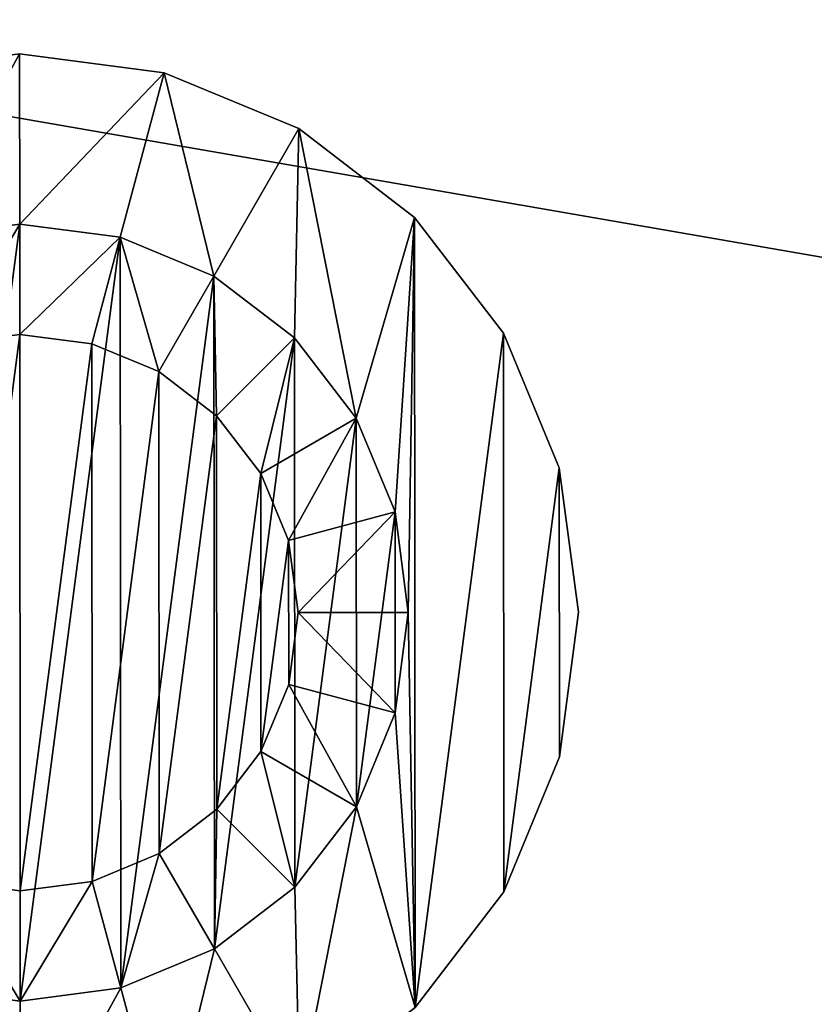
# Model space of a CAD drawing. Extents: x 0 to 29.9, y 0 to 19.7.
# Tile 4 of 20: x 6.3 to 8.4, y 1.8 to 4.4. Entities that reach past the tile are written whole.
import ezdxf

# ---------------------------------------------------------------- set-up
doc = ezdxf.new("R2010")
doc.units = 0
doc.header["$MEASUREMENT"] = 0
doc.layers.get('0').update_dxf_attribs({"color": 13, "linetype": 'CONTINUOUS'})
for name, color, linetype in [('CHROME', 251, 'CONTINUOUS'), ('LIGHTS', 7, 'CONTINUOUS'), ('STAINLESS_STEEL', 252, 'CONTINUOUS')]:
    doc.layers.add(name, color=color, linetype=linetype)

# ---------------------------------------------------------------- blocks, each defined once
blk = doc.blocks.new('HCP30E52UC_TRADECAD_DXF')
at = {"layer": 'CHROME', "color": 0}
for p, q in [((6.702, 4.2192, 0.202), (6.3298, 4.2679, 0.202)), ((6.3298, 4.2679, 0.0816), (6.702, 4.2192, 0.0816)), ((6.3298, 4.2679, 0.0816), (6.702, 4.2192, 0.0816)), ((6.702, 4.2192, 0.202), (6.3298, 4.2679, 0.202)), ((7.049, 4.0757, 0.202), (6.702, 4.2192, 0.202)), ((6.702, 4.2192, 0.202), (6.702, 4.2192, 0.0816)), ((6.702, 4.2192, 0.0816), (7.049, 4.0757, 0.0816)), ((6.702, 4.2192, 0.202), (6.702, 4.2192, 0.0816)), ((6.702, 4.2192, 0.0816), (7.049, 4.0757, 0.0816)), ((7.049, 4.0757, 0.202), (6.702, 4.2192, 0.202)), ((7.3469, 3.8474, 0.202), (7.049, 4.0757, 0.202)), ((7.049, 4.0757, 0.202), (7.049, 4.0757, 0.0816)), ((7.049, 4.0757, 0.0816), (7.3469, 3.8474, 0.0816)), ((7.049, 4.0757, 0.202), (7.049, 4.0757, 0.0816)), ((7.049, 4.0757, 0.0816), (7.3469, 3.8474, 0.0816)), ((7.3469, 3.8474, 0.202), (7.049, 4.0757, 0.202)), ((6.0713, 3.7957, 0.4435), (6.3301, 3.8299, 0.4435)), ((6.0713, 3.7957, 0.202), (6.3301, 3.8299, 0.202)), ((6.0713, 3.7957, 0.4435), (6.3301, 3.8299, 0.4435)), ((6.0713, 3.7957, 0.202), (6.3301, 3.8299, 0.202)), ((6.3301, 3.8299, 0.4435), (6.5889, 3.796, 0.4435)), ((6.3301, 3.8299, 0.202), (6.5889, 3.796, 0.202)), ((6.3301, 3.8299, 0.4435), (6.5889, 3.796, 0.4435)), ((6.3301, 3.8299, 0.4435), (6.3301, 3.8299, 0.202)), ((6.3301, 3.8299, 0.202), (6.5889, 3.796, 0.202)), ((6.3301, 3.8299, 0.4435), (6.3301, 3.8299, 0.202)), ((7.5756, 3.5497, 0.202), (7.3469, 3.8474, 0.202)), ((7.3469, 3.8474, 0.202), (7.3469, 3.8474, 0.0816)), ((7.3469, 3.8474, 0.0816), (7.5756, 3.5497, 0.0816)), ((7.3469, 3.8474, 0.202), (7.3469, 3.8474, 0.0816)), ((7.3469, 3.8474, 0.0816), (7.5756, 3.5497, 0.0816)), ((7.5756, 3.5497, 0.202), (7.3469, 3.8474, 0.202)), ((6.5889, 3.796, 0.4435), (6.8302, 3.6963, 0.4435)), ((6.5889, 3.796, 0.202), (6.8302, 3.6963, 0.202)), ((6.5889, 3.796, 0.4435), (6.8302, 3.6963, 0.4435)), ((6.5889, 3.796, 0.4435), (6.5889, 3.796, 0.202)), ((6.5889, 3.796, 0.202), (6.8302, 3.6963, 0.202)), ((6.5889, 3.796, 0.4435), (6.5889, 3.796, 0.202)), ((6.8302, 3.6963, 0.4435), (7.0374, 3.5375, 0.4435)), ((6.8302, 3.6963, 0.202), (7.0374, 3.5375, 0.202)), ((6.8302, 3.6963, 0.4435), (7.0374, 3.5375, 0.4435)), ((6.8302, 3.6963, 0.4435), (6.8302, 3.6963, 0.202)), ((6.8302, 3.6963, 0.202), (7.0374, 3.5375, 0.202)), ((6.8302, 3.6963, 0.4435), (6.8302, 3.6963, 0.202)), ((7.7195, 3.203, 0.202), (7.5756, 3.5497, 0.202)), ((7.5756, 3.5497, 0.202), (7.5756, 3.5497, 0.0816)), ((7.5756, 3.5497, 0.0816), (7.7195, 3.203, 0.0816)), ((7.5756, 3.5497, 0.202), (7.5756, 3.5497, 0.0816)), ((7.5756, 3.5497, 0.0816), (7.7195, 3.203, 0.0816)), ((7.7195, 3.203, 0.202), (7.5756, 3.5497, 0.202)), ((7.0374, 3.5375, 0.4435), (7.1964, 3.3305, 0.4435)), ((7.0374, 3.5375, 0.202), (7.1964, 3.3305, 0.202)), ((7.0374, 3.5375, 0.4435), (7.1964, 3.3305, 0.4435)), ((7.0374, 3.5375, 0.4435), (7.0374, 3.5375, 0.202)), ((7.0374, 3.5375, 0.202), (7.1964, 3.3305, 0.202)), ((7.0374, 3.5375, 0.4435), (7.0374, 3.5375, 0.202)), ((7.1964, 3.3305, 0.4435), (7.2965, 3.0894, 0.4435)), ((7.1964, 3.3305, 0.202), (7.2965, 3.0894, 0.202)), ((7.1964, 3.3305, 0.4435), (7.2965, 3.0894, 0.4435)), ((7.1964, 3.3305, 0.4435), (7.1964, 3.3305, 0.202)), ((7.1964, 3.3305, 0.202), (7.2965, 3.0894, 0.202)), ((7.1964, 3.3305, 0.4435), (7.1964, 3.3305, 0.202)), ((7.7687, 2.8308, 0.202), (7.7195, 3.203, 0.202)), ((7.7195, 3.203, 0.202), (7.7195, 3.203, 0.0816)), ((7.7195, 3.203, 0.0816), (7.7687, 2.8308, 0.0816)), ((7.7195, 3.203, 0.202), (7.7195, 3.203, 0.0816)), ((7.7195, 3.203, 0.0816), (7.7687, 2.8308, 0.0816)), ((7.7687, 2.8308, 0.202), (7.7195, 3.203, 0.202)), ((7.2965, 3.0894, 0.4435), (7.3307, 2.8306, 0.4435)), ((7.2965, 3.0894, 0.202), (7.3307, 2.8306, 0.202)), ((7.2965, 3.0894, 0.4435), (7.3307, 2.8306, 0.4435)), ((7.2965, 3.0894, 0.4435), (7.2965, 3.0894, 0.202)), ((7.2965, 3.0894, 0.202), (7.3307, 2.8306, 0.202)), ((7.2965, 3.0894, 0.4435), (7.2965, 3.0894, 0.202)), ((7.3307, 2.8306, 0.4435), (7.2968, 2.5717, 0.4435)), ((7.2968, 2.5717, 0.202), (7.3307, 2.8306, 0.202)), ((7.3307, 2.8306, 0.4435), (7.2968, 2.5717, 0.4435)), ((7.2968, 2.5717, 0.202), (7.3307, 2.8306, 0.202)), ((7.3307, 2.8306, 0.4435), (7.3307, 2.8306, 0.202)), ((7.3307, 2.8306, 0.4435), (7.3307, 2.8306, 0.202)), ((7.72, 2.4586, 0.0816), (7.7687, 2.8308, 0.0816)), ((7.7687, 2.8308, 0.202), (7.72, 2.4586, 0.202)), ((7.72, 2.4586, 0.0816), (7.7687, 2.8308, 0.0816)), ((7.7687, 2.8308, 0.202), (7.72, 2.4586, 0.202)), ((7.7687, 2.8308, 0.0816), (7.7687, 2.8308, 0.202)), ((7.7687, 2.8308, 0.0816), (7.7687, 2.8308, 0.202)), ((7.2968, 2.5717, 0.4435), (7.1971, 2.3305, 0.4435)), ((7.1971, 2.3305, 0.202), (7.2968, 2.5717, 0.202)), ((7.2968, 2.5717, 0.4435), (7.1971, 2.3305, 0.4435)), ((7.1971, 2.3305, 0.202), (7.2968, 2.5717, 0.202)), ((7.2968, 2.5717, 0.202), (7.2968, 2.5717, 0.4435)), ((7.2968, 2.5717, 0.202), (7.2968, 2.5717, 0.4435)), ((7.72, 2.4586, 0.0816), (7.5765, 2.1117, 0.0816)), ((7.72, 2.4586, 0.202), (7.5765, 2.1117, 0.202)), ((7.72, 2.4586, 0.202), (7.5765, 2.1117, 0.202)), ((7.72, 2.4586, 0.0816), (7.5765, 2.1117, 0.0816)), ((7.72, 2.4586, 0.202), (7.72, 2.4586, 0.0816)), ((7.72, 2.4586, 0.202), (7.72, 2.4586, 0.0816)), ((7.1971, 2.3305, 0.4435), (7.0383, 2.1233, 0.4435)), ((7.0383, 2.1233, 0.202), (7.1971, 2.3305, 0.202)), ((7.1971, 2.3305, 0.4435), (7.0383, 2.1233, 0.4435)), ((7.0383, 2.1233, 0.202), (7.1971, 2.3305, 0.202)), ((7.1971, 2.3305, 0.4435), (7.1971, 2.3305, 0.202)), ((7.1971, 2.3305, 0.4435), (7.1971, 2.3305, 0.202)), ((7.0383, 2.1233, 0.4435), (6.8313, 1.9642, 0.4435)), ((6.8313, 1.9642, 0.202), (7.0383, 2.1233, 0.202)), ((7.0383, 2.1233, 0.4435), (6.8313, 1.9642, 0.4435)), ((6.8313, 1.9642, 0.202), (7.0383, 2.1233, 0.202)), ((7.0383, 2.1233, 0.4435), (7.0383, 2.1233, 0.202)), ((7.0383, 2.1233, 0.4435), (7.0383, 2.1233, 0.202)), ((7.5765, 2.1117, 0.0816), (7.3482, 1.8137, 0.0816)), ((7.3482, 1.8137, 0.202), (7.5765, 2.1117, 0.202)), ((7.3482, 1.8137, 0.202), (7.5765, 2.1117, 0.202)), ((7.5765, 2.1117, 0.0816), (7.3482, 1.8137, 0.0816)), ((7.5765, 2.1117, 0.202), (7.5765, 2.1117, 0.0816)), ((7.5765, 2.1117, 0.202), (7.5765, 2.1117, 0.0816)), ((6.8313, 1.9642, 0.4435), (6.5901, 1.8642, 0.4435)), ((6.5901, 1.8642, 0.202), (6.8313, 1.9642, 0.202)), ((6.8313, 1.9642, 0.4435), (6.5901, 1.8642, 0.4435)), ((6.5901, 1.8642, 0.202), (6.8313, 1.9642, 0.202)), ((6.8313, 1.9642, 0.4435), (6.8313, 1.9642, 0.202)), ((6.8313, 1.9642, 0.4435), (6.8313, 1.9642, 0.202)), ((6.3313, 1.8299, 0.4435), (6.0725, 1.8638, 0.4435)), ((6.0725, 1.8638, 0.202), (6.3313, 1.8299, 0.202)), ((6.3313, 1.8299, 0.4435), (6.0725, 1.8638, 0.4435)), ((6.0725, 1.8638, 0.202), (6.3313, 1.8299, 0.202)), ((6.5901, 1.8642, 0.4435), (6.3313, 1.8299, 0.4435)), ((6.3313, 1.8299, 0.202), (6.5901, 1.8642, 0.202)), ((6.5901, 1.8642, 0.4435), (6.3313, 1.8299, 0.4435)), ((6.3313, 1.8299, 0.202), (6.5901, 1.8642, 0.202)), ((6.5901, 1.8642, 0.4435), (6.5901, 1.8642, 0.202)), ((6.5901, 1.8642, 0.4435), (6.5901, 1.8642, 0.202)), ((6.3313, 1.8299, 0.4435), (6.3313, 1.8299, 0.202)), ((6.3313, 1.8299, 0.4435), (6.3313, 1.8299, 0.202))]:
    blk.add_line(p, q, dxfattribs=at)
at = {"layer": 'LIGHTS', "color": 0}
for p, q in [((6.0713, 3.7957, 0.0816), (6.3301, 3.8299, 0.0816)), ((6.0713, 3.7957, 0.0816), (6.3301, 3.8299, 0.0816)), ((6.3301, 3.8299, 0.0816), (6.5889, 3.796, 0.0816)), ((6.3301, 3.8299, 0.0816), (6.3303, 3.546)), ((6.3301, 3.8299, 0.0816), (6.5889, 3.796, 0.0816)), ((6.3301, 3.8299, 0.0816), (6.3303, 3.546)), ((6.5889, 3.796, 0.0816), (6.5156, 3.5218)), ((6.5889, 3.796, 0.0816), (6.5156, 3.5218)), ((6.5889, 3.796, 0.0816), (6.8302, 3.6963, 0.0816)), ((6.5889, 3.796, 0.0816), (6.8302, 3.6963, 0.0816)), ((6.8302, 3.6963, 0.0816), (6.6884, 3.4503)), ((6.8302, 3.6963, 0.0816), (6.6884, 3.4503)), ((6.8302, 3.6963, 0.0816), (7.0374, 3.5375, 0.0816)), ((6.8302, 3.6963, 0.0816), (7.0374, 3.5375, 0.0816)), ((6.3303, 3.546), (6.145, 3.5215)), ((6.3303, 3.546), (6.145, 3.5215)), ((6.5156, 3.5218), (6.3303, 3.546)), ((6.5156, 3.5218), (6.3303, 3.546)), ((7.0374, 3.5375, 0.0816), (6.8368, 3.3366)), ((7.0374, 3.5375, 0.0816), (6.8368, 3.3366)), ((7.0374, 3.5375, 0.0816), (7.1964, 3.3305, 0.0816)), ((7.0374, 3.5375, 0.0816), (7.1964, 3.3305, 0.0816)), ((6.6884, 3.4503), (6.5156, 3.5218)), ((6.6884, 3.4503), (6.5156, 3.5218)), ((6.8368, 3.3366), (6.6884, 3.4503)), ((6.8368, 3.3366), (6.6884, 3.4503)), ((6.9507, 3.1884), (6.8368, 3.3366)), ((6.9507, 3.1884), (6.8368, 3.3366)), ((7.1964, 3.3305, 0.0816), (6.9507, 3.1884)), ((7.1964, 3.3305, 0.0816), (6.9507, 3.1884)), ((7.1964, 3.3305, 0.0816), (7.2965, 3.0894, 0.0816)), ((7.1964, 3.3305, 0.0816), (7.2965, 3.0894, 0.0816)), ((7.0223, 3.0157), (6.9507, 3.1884)), ((7.0223, 3.0157), (6.9507, 3.1884)), ((7.2965, 3.0894, 0.0816), (7.0223, 3.0157)), ((7.2965, 3.0894, 0.0816), (7.0223, 3.0157)), ((7.2965, 3.0894, 0.0816), (7.3307, 2.8306, 0.0816)), ((7.2965, 3.0894, 0.0816), (7.3307, 2.8306, 0.0816)), ((7.0468, 2.8304), (7.0223, 3.0157)), ((7.0468, 2.8304), (7.0223, 3.0157)), ((7.0226, 2.645), (7.0468, 2.8304)), ((7.0226, 2.645), (7.0468, 2.8304)), ((7.0468, 2.8304), (7.3307, 2.8306, 0.0816)), ((7.0468, 2.8304), (7.3307, 2.8306, 0.0816)), ((7.3307, 2.8306, 0.0816), (7.2968, 2.5717, 0.0816)), ((7.3307, 2.8306, 0.0816), (7.2968, 2.5717, 0.0816)), ((6.9511, 2.4723), (7.0226, 2.645)), ((6.9511, 2.4723), (7.0226, 2.645)), ((7.2968, 2.5717, 0.0816), (7.0226, 2.645)), ((7.2968, 2.5717, 0.0816), (7.0226, 2.645)), ((7.2968, 2.5717, 0.0816), (7.1971, 2.3305, 0.0816)), ((7.2968, 2.5717, 0.0816), (7.1971, 2.3305, 0.0816)), ((6.8374, 2.3239), (6.9511, 2.4723)), ((6.8374, 2.3239), (6.9511, 2.4723)), ((7.1971, 2.3305, 0.0816), (6.9511, 2.4723)), ((7.1971, 2.3305, 0.0816), (6.9511, 2.4723)), ((6.6892, 2.21), (6.8374, 2.3239)), ((6.6892, 2.21), (6.8374, 2.3239)), ((7.0383, 2.1233, 0.0816), (6.8374, 2.3239)), ((7.0383, 2.1233, 0.0816), (6.8374, 2.3239)), ((7.1971, 2.3305, 0.0816), (7.0383, 2.1233, 0.0816)), ((7.1971, 2.3305, 0.0816), (7.0383, 2.1233, 0.0816)), ((6.5165, 2.1383), (6.6892, 2.21)), ((6.5165, 2.1383), (6.6892, 2.21)), ((6.8313, 1.9642, 0.0816), (6.6892, 2.21)), ((6.8313, 1.9642, 0.0816), (6.6892, 2.21)), ((6.1458, 2.1381), (6.3312, 2.1138)), ((6.1458, 2.1381), (6.3312, 2.1138)), ((6.3312, 2.1138), (6.5165, 2.1383)), ((6.3312, 2.1138), (6.5165, 2.1383)), ((6.5901, 1.8642, 0.0816), (6.5165, 2.1383)), ((6.5901, 1.8642, 0.0816), (6.5165, 2.1383)), ((6.3313, 1.8299, 0.0816), (6.3312, 2.1138)), ((6.3313, 1.8299, 0.0816), (6.3312, 2.1138)), ((7.0383, 2.1233, 0.0816), (6.8313, 1.9642, 0.0816)), ((7.0383, 2.1233, 0.0816), (6.8313, 1.9642, 0.0816)), ((6.8313, 1.9642, 0.0816), (6.5901, 1.8642, 0.0816)), ((6.8313, 1.9642, 0.0816), (6.5901, 1.8642, 0.0816)), ((6.3313, 1.8299, 0.0816), (6.0725, 1.8638, 0.0816)), ((6.3313, 1.8299, 0.0816), (6.0725, 1.8638, 0.0816)), ((6.5901, 1.8642, 0.0816), (6.3313, 1.8299, 0.0816)), ((6.5901, 1.8642, 0.0816), (6.3313, 1.8299, 0.0816))]:
    blk.add_line(p, q, dxfattribs=at)
at = {"layer": 'CHROME', "color": 251}
mesh = blk.add_polyface(dxfattribs=at)
corners = [(5.3145, 1.8125, 0.0816), (5.365, 2.5705, 0.0816), (5.3307, 2.8293, 0.0816), (5.6125, 1.5841, 0.0816), (5.465, 2.3294, 0.0816), (5.6241, 2.1224, 0.0816), (5.9594, 1.4407, 0.0816), (5.8313, 1.9636, 0.0816), (6.0725, 1.8638, 0.0816), (6.3316, 1.3919, 0.0816), (6.3313, 1.8299, 0.0816), (6.5901, 1.8642, 0.0816), (6.7038, 1.4412, 0.0816), (6.8313, 1.9642, 0.0816), (7.0505, 1.585, 0.0816), (7.0383, 2.1233, 0.0816), (7.1971, 2.3305, 0.0816), (7.3482, 1.8137, 0.0816), (7.2968, 2.5717, 0.0816), (7.3307, 2.8306, 0.0816), (7.3469, 3.8474, 0.0816), (7.5756, 3.5497, 0.0816), (7.5765, 2.1117, 0.0816), (7.7195, 3.203, 0.0816), (7.72, 2.4586, 0.0816), (7.7687, 2.8308, 0.0816), (4.942, 2.4569, 0.0816), (4.9415, 3.2012, 0.0816), (4.8927, 2.829, 0.0816), (5.0849, 3.5482, 0.0816), (5.0858, 2.1102, 0.0816), (5.3133, 3.8461, 0.0816), (5.3646, 3.0881, 0.0816), (5.611, 4.0748, 0.0816), (5.4644, 3.3294, 0.0816), (5.6232, 3.5366, 0.0816), (5.9577, 4.2187, 0.0816), (5.8302, 3.6956, 0.0816), (6.0713, 3.7957, 0.0816), (6.3298, 4.2679, 0.0816), (6.3301, 3.8299, 0.0816), (6.702, 4.2192, 0.0816), (6.5889, 3.796, 0.0816), (6.8302, 3.6963, 0.0816), (7.049, 4.0757, 0.0816), (7.0374, 3.5375, 0.0816), (7.1964, 3.3305, 0.0816), (7.2965, 3.0894, 0.0816)]
mesh.append_faces([[corners[k] for k in face] for face in [(23, 24, 25), (26, 27, 28)]], dxfattribs={"vtx0": -1, "color": 251})
mesh.append_faces([[corners[k] for k in face] for face in [(1, 3, 4), (4, 3, 5), (5, 6, 7), (7, 6, 8), (8, 9, 10), (10, 9, 11), (11, 12, 13), (13, 14, 15), (15, 14, 16), (16, 17, 18), (18, 17, 19), (20, 17, 21), (21, 22, 23), (27, 26, 29), (29, 30, 31), (31, 32, 33), (33, 35, 36), (36, 38, 39), (39, 40, 41), (41, 43, 44), (44, 46, 20)]], dxfattribs={"vtx0": -1, "vtx1": -1, "color": 251})
mesh.append_faces([[corners[k] for k in face] for face in [(19, 17, 20), (31, 0, 2)]], dxfattribs={"vtx0": -1, "vtx1": -1, "vtx2": -1, "color": 251})
mesh.append_faces([[corners[k] for k in face] for face in [(0, 1, 2), (1, 0, 3), (5, 3, 6), (8, 6, 9), (11, 9, 12), (13, 12, 14), (16, 14, 17), (21, 17, 22), (23, 22, 24), (29, 26, 30), (31, 30, 0), (31, 2, 32), (33, 32, 34), (33, 34, 35), (36, 35, 37), (36, 37, 38), (39, 38, 40), (41, 40, 42), (41, 42, 43), (44, 43, 45), (44, 45, 46), (20, 46, 47), (20, 47, 19)]], dxfattribs={"vtx0": -1, "vtx2": -1, "color": 251})
mesh = blk.add_polyface(dxfattribs=at)
corners = [(4.9415, 3.2012, 0.202), (4.942, 2.4569, 0.202), (4.8927, 2.829, 0.202), (5.0849, 3.5482, 0.202), (5.0858, 2.1102, 0.202), (5.3133, 3.8461, 0.202), (5.3145, 1.8125, 0.202), (5.3307, 2.8293, 0.202), (5.3646, 3.0881, 0.202), (5.611, 4.0748, 0.202), (5.4644, 3.3294, 0.202), (5.6232, 3.5366, 0.202), (5.9577, 4.2187, 0.202), (5.8302, 3.6956, 0.202), (6.0713, 3.7957, 0.202), (6.3298, 4.2679, 0.202), (6.3301, 3.8299, 0.202), (6.702, 4.2192, 0.202), (6.5889, 3.796, 0.202), (6.8302, 3.6963, 0.202), (7.049, 4.0757, 0.202), (7.0374, 3.5375, 0.202), (7.1964, 3.3305, 0.202), (7.3469, 3.8474, 0.202), (7.2965, 3.0894, 0.202), (7.3307, 2.8306, 0.202), (5.365, 2.5705, 0.202), (5.6125, 1.5841, 0.202), (5.465, 2.3294, 0.202), (5.6241, 2.1224, 0.202), (5.9594, 1.4407, 0.202), (5.8313, 1.9636, 0.202), (6.0725, 1.8638, 0.202), (6.3316, 1.3919, 0.202), (6.3313, 1.8299, 0.202), (6.5901, 1.8642, 0.202), (6.7038, 1.4412, 0.202), (6.8313, 1.9642, 0.202), (7.0505, 1.585, 0.202), (7.0383, 2.1233, 0.202), (7.1971, 2.3305, 0.202), (7.3482, 1.8137, 0.202), (7.2968, 2.5717, 0.202), (7.5756, 3.5497, 0.202), (7.5765, 2.1117, 0.202), (7.7195, 3.203, 0.202), (7.72, 2.4586, 0.202), (7.7687, 2.8308, 0.202)]
mesh.append_faces([[corners[k] for k in face] for face in [(0, 1, 2), (46, 45, 47)]], dxfattribs={"vtx0": -1, "color": 251})
mesh.append_faces([[corners[k] for k in face] for face in [(1, 3, 4), (4, 5, 6), (7, 5, 8), (8, 9, 10), (10, 9, 11), (11, 12, 13), (13, 12, 14), (14, 15, 16), (16, 17, 18), (18, 17, 19), (19, 20, 21), (21, 20, 22), (22, 23, 24), (24, 23, 25), (6, 26, 27), (26, 6, 7), (27, 29, 30), (30, 32, 33), (33, 35, 36), (36, 37, 38), (38, 40, 41), (41, 43, 44), (44, 45, 46)]], dxfattribs={"vtx0": -1, "vtx1": -1, "color": 251})
mesh.append_faces([[corners[k] for k in face] for face in [(6, 5, 7), (41, 25, 23)]], dxfattribs={"vtx0": -1, "vtx1": -1, "vtx2": -1, "color": 251})
mesh.append_faces([[corners[k] for k in face] for face in [(1, 0, 3), (4, 3, 5), (8, 5, 9), (11, 9, 12), (14, 12, 15), (16, 15, 17), (19, 17, 20), (22, 20, 23), (27, 26, 28), (27, 28, 29), (30, 29, 31), (30, 31, 32), (33, 32, 34), (33, 34, 35), (36, 35, 37), (38, 37, 39), (38, 39, 40), (41, 40, 42), (41, 42, 25), (41, 23, 43), (44, 43, 45)]], dxfattribs={"vtx0": -1, "vtx2": -1, "color": 251})
mesh = blk.add_polyface(dxfattribs=at)
corners = [(6.702, 4.2192, 0.202), (6.3298, 4.2679, 0.0816), (6.702, 4.2192, 0.0816), (6.3298, 4.2679, 0.202)]
mesh.append_faces([[corners[k] for k in face] for face in [(0, 1, 2), (1, 0, 3)]], dxfattribs={"vtx0": -1, "color": 251})
mesh = blk.add_polyface(dxfattribs=at)
corners = [(7.049, 4.0757, 0.202), (6.702, 4.2192, 0.0816), (7.049, 4.0757, 0.0816), (6.702, 4.2192, 0.202)]
mesh.append_faces([[corners[k] for k in face] for face in [(0, 1, 2), (1, 0, 3)]], dxfattribs={"vtx0": -1, "color": 251})
mesh = blk.add_polyface(dxfattribs=at)
corners = [(7.3469, 3.8474, 0.202), (7.049, 4.0757, 0.0816), (7.3469, 3.8474, 0.0816), (7.049, 4.0757, 0.202)]
mesh.append_faces([[corners[k] for k in face] for face in [(0, 1, 2), (1, 0, 3)]], dxfattribs={"vtx0": -1, "color": 251})
mesh = blk.add_polyface(dxfattribs=at)
corners = [(5.3646, 3.0881, 0.4435), (5.365, 2.5705, 0.4435), (5.3307, 2.8293, 0.4435), (5.4644, 3.3294, 0.4435), (5.465, 2.3294, 0.4435), (5.6232, 3.5366, 0.4435), (5.6241, 2.1224, 0.4435), (5.8302, 3.6956, 0.4435), (5.8313, 1.9636, 0.4435), (6.0713, 3.7957, 0.4435), (6.0725, 1.8638, 0.4435), (6.3301, 3.8299, 0.4435), (6.3313, 1.8299, 0.4435), (6.5889, 3.796, 0.4435), (6.5901, 1.8642, 0.4435), (6.8302, 3.6963, 0.4435), (6.8313, 1.9642, 0.4435), (7.0374, 3.5375, 0.4435), (7.0383, 2.1233, 0.4435), (7.1964, 3.3305, 0.4435), (7.1971, 2.3305, 0.4435), (7.2965, 3.0894, 0.4435), (7.2968, 2.5717, 0.4435), (7.3307, 2.8306, 0.4435)]
mesh.append_faces([[corners[k] for k in face] for face in [(0, 1, 2), (22, 21, 23)]], dxfattribs={"vtx0": -1, "color": 251})
mesh.append_faces([[corners[k] for k in face] for face in [(1, 3, 4), (4, 5, 6), (6, 7, 8), (8, 9, 10), (10, 11, 12), (12, 13, 14), (14, 15, 16), (16, 17, 18), (18, 19, 20), (20, 21, 22)]], dxfattribs={"vtx0": -1, "vtx1": -1, "color": 251})
mesh.append_faces([[corners[k] for k in face] for face in [(1, 0, 3), (4, 3, 5), (6, 5, 7), (8, 7, 9), (10, 9, 11), (12, 11, 13), (14, 13, 15), (16, 15, 17), (18, 17, 19), (20, 19, 21)]], dxfattribs={"vtx0": -1, "vtx2": -1, "color": 251})
mesh = blk.add_polyface(dxfattribs=at)
corners = [(6.3301, 3.8299, 0.4435), (6.0713, 3.7957, 0.202), (6.3301, 3.8299, 0.202), (6.0713, 3.7957, 0.4435)]
mesh.append_faces([[corners[k] for k in face] for face in [(0, 1, 2), (1, 0, 3)]], dxfattribs={"vtx0": -1, "color": 251})
mesh = blk.add_polyface(dxfattribs=at)
corners = [(6.5889, 3.796, 0.4435), (6.3301, 3.8299, 0.202), (6.5889, 3.796, 0.202), (6.3301, 3.8299, 0.4435)]
mesh.append_faces([[corners[k] for k in face] for face in [(0, 1, 2), (1, 0, 3)]], dxfattribs={"vtx0": -1, "color": 251})
mesh = blk.add_polyface(dxfattribs=at)
corners = [(7.3469, 3.8474, 0.202), (7.5756, 3.5497, 0.0816), (7.5756, 3.5497, 0.202), (7.3469, 3.8474, 0.0816)]
mesh.append_faces([[corners[k] for k in face] for face in [(0, 1, 2), (1, 0, 3)]], dxfattribs={"vtx0": -1, "color": 251})
mesh = blk.add_polyface(dxfattribs=at)
corners = [(6.8302, 3.6963, 0.4435), (6.5889, 3.796, 0.202), (6.8302, 3.6963, 0.202), (6.5889, 3.796, 0.4435)]
mesh.append_faces([[corners[k] for k in face] for face in [(0, 1, 2), (1, 0, 3)]], dxfattribs={"vtx0": -1, "color": 251})
mesh = blk.add_polyface(dxfattribs=at)
corners = [(7.0374, 3.5375, 0.4435), (6.8302, 3.6963, 0.202), (7.0374, 3.5375, 0.202), (6.8302, 3.6963, 0.4435)]
mesh.append_faces([[corners[k] for k in face] for face in [(0, 1, 2), (1, 0, 3)]], dxfattribs={"vtx0": -1, "color": 251})
mesh = blk.add_polyface(dxfattribs=at)
corners = [(7.5756, 3.5497, 0.202), (7.7195, 3.203, 0.0816), (7.7195, 3.203, 0.202), (7.5756, 3.5497, 0.0816)]
mesh.append_faces([[corners[k] for k in face] for face in [(0, 1, 2), (1, 0, 3)]], dxfattribs={"vtx0": -1, "color": 251})
mesh = blk.add_polyface(dxfattribs=at)
corners = [(7.0374, 3.5375, 0.4435), (7.1964, 3.3305, 0.202), (7.1964, 3.3305, 0.4435), (7.0374, 3.5375, 0.202)]
mesh.append_faces([[corners[k] for k in face] for face in [(0, 1, 2), (1, 0, 3)]], dxfattribs={"vtx0": -1, "color": 251})
mesh = blk.add_polyface(dxfattribs=at)
corners = [(7.1964, 3.3305, 0.4435), (7.2965, 3.0894, 0.202), (7.2965, 3.0894, 0.4435), (7.1964, 3.3305, 0.202)]
mesh.append_faces([[corners[k] for k in face] for face in [(0, 1, 2), (1, 0, 3)]], dxfattribs={"vtx0": -1, "color": 251})
mesh = blk.add_polyface(dxfattribs=at)
corners = [(7.7195, 3.203, 0.202), (7.7687, 2.8308, 0.0816), (7.7687, 2.8308, 0.202), (7.7195, 3.203, 0.0816)]
mesh.append_faces([[corners[k] for k in face] for face in [(0, 1, 2), (1, 0, 3)]], dxfattribs={"vtx0": -1, "color": 251})
mesh = blk.add_polyface(dxfattribs=at)
corners = [(7.2965, 3.0894, 0.4435), (7.3307, 2.8306, 0.202), (7.3307, 2.8306, 0.4435), (7.2965, 3.0894, 0.202)]
mesh.append_faces([[corners[k] for k in face] for face in [(0, 1, 2), (1, 0, 3)]], dxfattribs={"vtx0": -1, "color": 251})
mesh = blk.add_polyface(dxfattribs=at)
corners = [(7.3307, 2.8306, 0.4435), (7.2968, 2.5717, 0.202), (7.2968, 2.5717, 0.4435), (7.3307, 2.8306, 0.202)]
mesh.append_faces([[corners[k] for k in face] for face in [(0, 1, 2), (1, 0, 3)]], dxfattribs={"vtx0": -1, "color": 251})
mesh = blk.add_polyface(dxfattribs=at)
corners = [(7.7687, 2.8308, 0.202), (7.72, 2.4586, 0.0816), (7.72, 2.4586, 0.202), (7.7687, 2.8308, 0.0816)]
mesh.append_faces([[corners[k] for k in face] for face in [(0, 1, 2), (1, 0, 3)]], dxfattribs={"vtx0": -1, "color": 251})
mesh = blk.add_polyface(dxfattribs=at)
corners = [(7.2968, 2.5717, 0.4435), (7.1971, 2.3305, 0.202), (7.1971, 2.3305, 0.4435), (7.2968, 2.5717, 0.202)]
mesh.append_faces([[corners[k] for k in face] for face in [(0, 1, 2), (1, 0, 3)]], dxfattribs={"vtx0": -1, "color": 251})
mesh = blk.add_polyface(dxfattribs=at)
corners = [(7.72, 2.4586, 0.202), (7.5765, 2.1117, 0.0816), (7.5765, 2.1117, 0.202), (7.72, 2.4586, 0.0816)]
mesh.append_faces([[corners[k] for k in face] for face in [(0, 1, 2), (1, 0, 3)]], dxfattribs={"vtx0": -1, "color": 251})
mesh = blk.add_polyface(dxfattribs=at)
corners = [(7.1971, 2.3305, 0.4435), (7.0383, 2.1233, 0.202), (7.0383, 2.1233, 0.4435), (7.1971, 2.3305, 0.202)]
mesh.append_faces([[corners[k] for k in face] for face in [(0, 1, 2), (1, 0, 3)]], dxfattribs={"vtx0": -1, "color": 251})
mesh = blk.add_polyface(dxfattribs=at)
corners = [(6.8313, 1.9642, 0.4435), (7.0383, 2.1233, 0.202), (6.8313, 1.9642, 0.202), (7.0383, 2.1233, 0.4435)]
mesh.append_faces([[corners[k] for k in face] for face in [(0, 1, 2), (1, 0, 3)]], dxfattribs={"vtx0": -1, "color": 251})
mesh = blk.add_polyface(dxfattribs=at)
corners = [(7.5765, 2.1117, 0.202), (7.3482, 1.8137, 0.0816), (7.3482, 1.8137, 0.202), (7.5765, 2.1117, 0.0816)]
mesh.append_faces([[corners[k] for k in face] for face in [(0, 1, 2), (1, 0, 3)]], dxfattribs={"vtx0": -1, "color": 251})
mesh = blk.add_polyface(dxfattribs=at)
corners = [(6.5901, 1.8642, 0.4435), (6.8313, 1.9642, 0.202), (6.5901, 1.8642, 0.202), (6.8313, 1.9642, 0.4435)]
mesh.append_faces([[corners[k] for k in face] for face in [(0, 1, 2), (1, 0, 3)]], dxfattribs={"vtx0": -1, "color": 251})
mesh = blk.add_polyface(dxfattribs=at)
corners = [(6.0725, 1.8638, 0.4435), (6.3313, 1.8299, 0.202), (6.0725, 1.8638, 0.202), (6.3313, 1.8299, 0.4435)]
mesh.append_faces([[corners[k] for k in face] for face in [(0, 1, 2), (1, 0, 3)]], dxfattribs={"vtx0": -1, "color": 251})
mesh = blk.add_polyface(dxfattribs=at)
corners = [(6.3313, 1.8299, 0.4435), (6.5901, 1.8642, 0.202), (6.3313, 1.8299, 0.202), (6.5901, 1.8642, 0.4435)]
mesh.append_faces([[corners[k] for k in face] for face in [(0, 1, 2), (1, 0, 3)]], dxfattribs={"vtx0": -1, "color": 251})
at = {"layer": 'LIGHTS', "color": 7}
mesh = blk.add_polyface(dxfattribs=at)
corners = [(6.145, 3.5215), (6.3301, 3.8299, 0.0816), (6.0713, 3.7957, 0.0816), (6.3303, 3.546)]
mesh.append_faces([[corners[k] for k in face] for face in [(0, 1, 2), (1, 0, 3)]], dxfattribs={"vtx0": -1, "color": 7})
mesh = blk.add_polyface(dxfattribs=at)
corners = [(6.3303, 3.546), (6.5889, 3.796, 0.0816), (6.3301, 3.8299, 0.0816), (6.5156, 3.5218)]
mesh.append_faces([[corners[k] for k in face] for face in [(0, 1, 2), (1, 0, 3)]], dxfattribs={"vtx0": -1, "color": 7})
mesh = blk.add_polyface(dxfattribs=at)
corners = [(6.6884, 3.4503), (6.5889, 3.796, 0.0816), (6.5156, 3.5218), (6.8302, 3.6963, 0.0816)]
mesh.append_faces([[corners[k] for k in face] for face in [(0, 1, 2), (1, 0, 3)]], dxfattribs={"vtx0": -1, "color": 7})
mesh = blk.add_polyface(dxfattribs=at)
corners = [(6.8368, 3.3366), (6.8302, 3.6963, 0.0816), (6.6884, 3.4503), (7.0374, 3.5375, 0.0816)]
mesh.append_faces([[corners[k] for k in face] for face in [(0, 1, 2), (1, 0, 3)]], dxfattribs={"vtx0": -1, "color": 7})
mesh = blk.add_polyface(dxfattribs=at)
corners = [(5.6391, 2.6442), (5.6389, 3.0148), (5.6146, 2.8295), (5.7103, 3.1876), (5.7108, 2.4715), (5.824, 3.336), (5.8247, 2.3232), (5.9723, 3.4499), (5.9731, 2.2095), (6.145, 3.5215), (6.1458, 2.1381), (6.3303, 3.546), (6.3312, 2.1138), (6.5156, 3.5218), (6.5165, 2.1383), (6.6884, 3.4503), (6.6892, 2.21), (6.8368, 3.3366), (6.8374, 2.3239), (6.9507, 3.1884), (6.9511, 2.4723), (7.0223, 3.0157), (7.0226, 2.645), (7.0468, 2.8304)]
mesh.append_faces([[corners[k] for k in face] for face in [(0, 1, 2), (21, 22, 23)]], dxfattribs={"vtx0": -1, "color": 7})
mesh.append_faces([[corners[k] for k in face] for face in [(1, 0, 3), (3, 4, 5), (5, 6, 7), (7, 8, 9), (9, 10, 11), (11, 12, 13), (13, 14, 15), (15, 16, 17), (17, 18, 19), (19, 20, 21)]], dxfattribs={"vtx0": -1, "vtx1": -1, "color": 7})
mesh.append_faces([[corners[k] for k in face] for face in [(3, 0, 4), (5, 4, 6), (7, 6, 8), (9, 8, 10), (11, 10, 12), (13, 12, 14), (15, 14, 16), (17, 16, 18), (19, 18, 20), (21, 20, 22)]], dxfattribs={"vtx0": -1, "vtx2": -1, "color": 7})
mesh = blk.add_polyface(dxfattribs=at)
corners = [(6.9507, 3.1884), (7.0374, 3.5375, 0.0816), (6.8368, 3.3366), (7.1964, 3.3305, 0.0816)]
mesh.append_faces([[corners[k] for k in face] for face in [(0, 1, 2), (1, 0, 3)]], dxfattribs={"vtx0": -1, "color": 7})
mesh = blk.add_polyface(dxfattribs=at)
corners = [(7.0223, 3.0157), (7.1964, 3.3305, 0.0816), (6.9507, 3.1884), (7.2965, 3.0894, 0.0816)]
mesh.append_faces([[corners[k] for k in face] for face in [(0, 1, 2), (1, 0, 3)]], dxfattribs={"vtx0": -1, "color": 7})
mesh = blk.add_polyface(dxfattribs=at)
corners = [(7.0468, 2.8304), (7.2965, 3.0894, 0.0816), (7.0223, 3.0157), (7.3307, 2.8306, 0.0816)]
mesh.append_faces([[corners[k] for k in face] for face in [(0, 1, 2), (1, 0, 3)]], dxfattribs={"vtx0": -1, "color": 7})
mesh = blk.add_polyface(dxfattribs=at)
corners = [(7.2968, 2.5717, 0.0816), (7.0468, 2.8304), (7.0226, 2.645), (7.3307, 2.8306, 0.0816)]
mesh.append_faces([[corners[k] for k in face] for face in [(0, 1, 2), (1, 0, 3)]], dxfattribs={"vtx0": -1, "color": 7})
mesh = blk.add_polyface(dxfattribs=at)
corners = [(7.1971, 2.3305, 0.0816), (7.0226, 2.645), (6.9511, 2.4723), (7.2968, 2.5717, 0.0816)]
mesh.append_faces([[corners[k] for k in face] for face in [(0, 1, 2), (1, 0, 3)]], dxfattribs={"vtx0": -1, "color": 7})
mesh = blk.add_polyface(dxfattribs=at)
corners = [(7.0383, 2.1233, 0.0816), (6.9511, 2.4723), (6.8374, 2.3239), (7.1971, 2.3305, 0.0816)]
mesh.append_faces([[corners[k] for k in face] for face in [(0, 1, 2), (1, 0, 3)]], dxfattribs={"vtx0": -1, "color": 7})
mesh = blk.add_polyface(dxfattribs=at)
corners = [(6.8313, 1.9642, 0.0816), (6.8374, 2.3239), (6.6892, 2.21), (7.0383, 2.1233, 0.0816)]
mesh.append_faces([[corners[k] for k in face] for face in [(0, 1, 2), (1, 0, 3)]], dxfattribs={"vtx0": -1, "color": 7})
mesh = blk.add_polyface(dxfattribs=at)
corners = [(6.5901, 1.8642, 0.0816), (6.6892, 2.21), (6.5165, 2.1383), (6.8313, 1.9642, 0.0816)]
mesh.append_faces([[corners[k] for k in face] for face in [(0, 1, 2), (1, 0, 3)]], dxfattribs={"vtx0": -1, "color": 7})
mesh = blk.add_polyface(dxfattribs=at)
corners = [(6.3313, 1.8299, 0.0816), (6.1458, 2.1381), (6.0725, 1.8638, 0.0816), (6.3312, 2.1138)]
mesh.append_faces([[corners[k] for k in face] for face in [(0, 1, 2), (1, 0, 3)]], dxfattribs={"vtx0": -1, "color": 7})
mesh = blk.add_polyface(dxfattribs=at)
corners = [(6.3313, 1.8299, 0.0816), (6.5165, 2.1383), (6.3312, 2.1138), (6.5901, 1.8642, 0.0816)]
mesh.append_faces([[corners[k] for k in face] for face in [(0, 1, 2), (1, 0, 3)]], dxfattribs={"vtx0": -1, "color": 7})
at = {"layer": 'STAINLESS_STEEL', "color": 252}
mesh = blk.add_polyface(dxfattribs=at)
corners = [(0, 0.0184, 0.2002), (4.3675, 4.4435, 0.2002), (0, 19.6997, 0.2002), (29.9042, 0.0184, 0.2002), (0.462, 19.6997, 0.2002), (1.197, 19.6997, 0.2002), (25.4695, 4.4435, 0.2002), (25.4695, 16.5404, 0.2002), (28.6999, 19.6997, 0.2002), (29.9042, 19.6997, 0.2002), (4.3675, 16.5404, 0.2002)]
mesh.append_faces([[corners[k] for k in face] for face in [(8, 3, 9)]], dxfattribs={"vtx0": -1, "color": 252})
mesh.append_faces([[corners[k] for k in face] for face in [(0, 1, 2), (2, 1, 4), (4, 1, 5), (1, 3, 6), (6, 3, 7), (5, 10, 8), (10, 5, 1)]], dxfattribs={"vtx0": -1, "vtx1": -1, "color": 252})
mesh.append_faces([[corners[k] for k in face] for face in [(7, 3, 8)]], dxfattribs={"vtx0": -1, "vtx1": -1, "vtx2": -1, "color": 252})
mesh.append_faces([[corners[k] for k in face] for face in [(1, 0, 3), (8, 10, 7)]], dxfattribs={"vtx0": -1, "vtx2": -1, "color": 252})
mesh = blk.add_polyface(dxfattribs=at)
corners = [(0.4209, 19.6007, 1.7854), (0, 0.0184, 1.7854), (0, 19.6997, 1.7854), (0.4209, 0.3717, 1.7854), (29.9042, 0.0184, 1.7854), (29.3938, 0.3717, 1.7854), (29.4349, 19.6997, 1.7854), (29.9042, 19.6997, 1.7854)]
mesh.append_faces([[corners[k] for k in face] for face in [(0, 1, 2), (4, 6, 7)]], dxfattribs={"vtx0": -1, "color": 252})
mesh.append_faces([[corners[k] for k in face] for face in [(1, 3, 4)]], dxfattribs={"vtx0": -1, "vtx1": -1, "color": 252})
mesh.append_faces([[corners[k] for k in face] for face in [(1, 0, 3), (4, 3, 5), (4, 5, 6)]], dxfattribs={"vtx0": -1, "vtx2": -1, "color": 252})
mesh = blk.add_polyface(dxfattribs=at)
corners = [(8.3123, 19.6007, 5.19), (0.4209, 0.3717, 1.7854), (0.4209, 19.6007, 1.7854), (8.3123, 8.95, 5.19)]
mesh.append_faces([[corners[k] for k in face] for face in [(0, 1, 2), (1, 0, 3)]], dxfattribs={"vtx0": -1, "color": 252})
mesh = blk.add_polyface(dxfattribs=at)
corners = [(8.3123, 8.95, 5.19), (29.3938, 0.3717, 1.7854), (0.4209, 0.3717, 1.7854), (21.5193, 8.95, 5.19)]
mesh.append_faces([[corners[k] for k in face] for face in [(0, 1, 2), (1, 0, 3)]], dxfattribs={"vtx0": -1, "color": 252})

msp = doc.modelspace()

# ---------------------------------------------------------------- block references
at = {"color": 0}
msp.add_blockref('HCP30E52UC_TRADECAD_DXF', (0, 0), dxfattribs=at)

doc.saveas('drawing.dxf')
